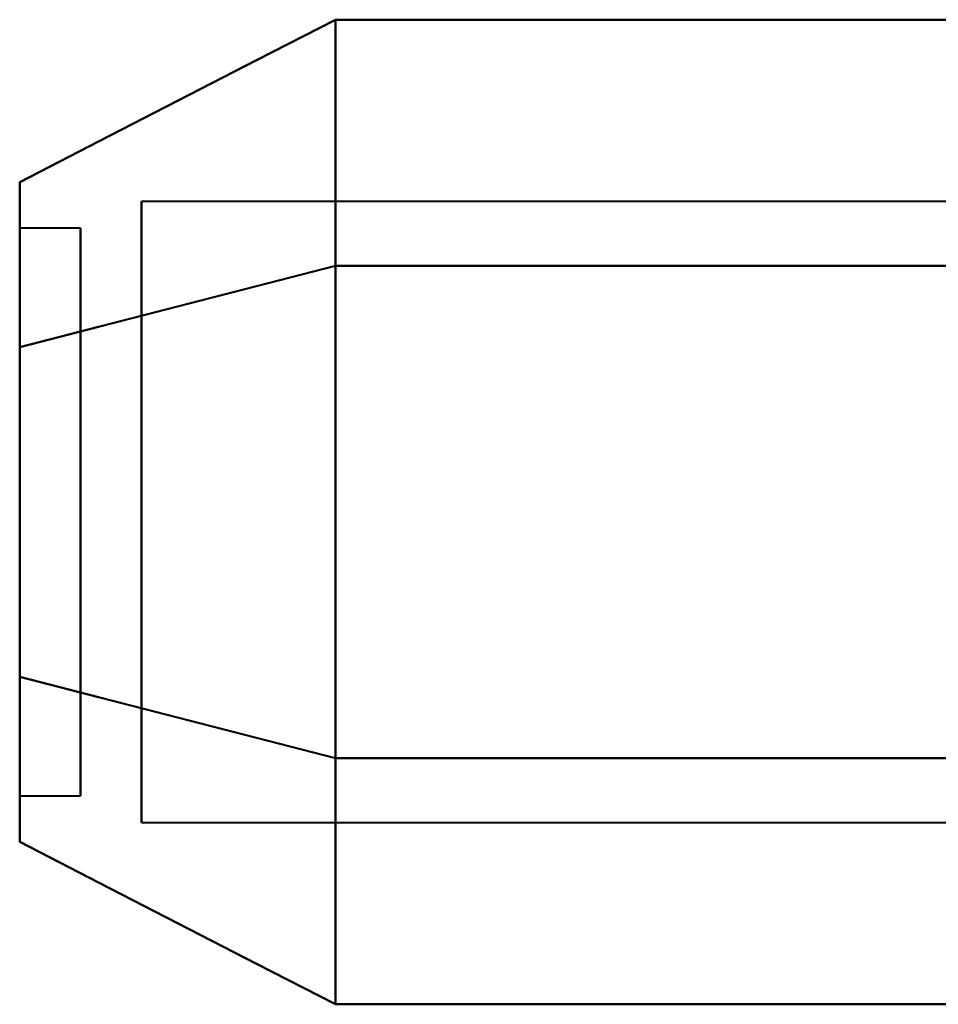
# Model space of a CAD drawing. Header units: millimetres. Extents: x -1483 to 905, y -1392 to 951.
# Tile 86 of 105: x 723.61 to 731.16, y -414.54 to -406.46. Entities that reach past the tile are written whole.
import ezdxf

# ---------------------------------------------------------------- set-up
doc = ezdxf.new("R2010")
doc.units = ezdxf.units.MM
doc.layers.add('G-IMPT', color=8, linetype='Continuous', lineweight=40)

# ---------------------------------------------------------------- blocks, each defined once
blk = doc.blocks.new('NEXA 2000 CALQUES_dwg-762145-Niveau de réf_')
at = {"layer": 'G-IMPT'}
for p, q in [((736.5, -375.0018), (724.6111, -375.0018)), ((736.5, -375.0018), (724.6111, -375.0018)), ((736.5, -375.0018), (724.6111, -375.0018)), ((736.5, -375.0018), (724.6111, -375.0018)), ((724.6111, -375.0018), (724.6111, -378.8241)), ((724.6111, -378.8241), (724.6111, -375.0018)), ((724.6111, -375.0018), (724.6111, -380.0982)), ((724.6111, -375.0018), (724.6111, -380.0982)), ((724.6111, -380.0982), (724.6111, -375.0018)), ((724.6111, -380.0982), (724.6111, -375.0018)), ((724.6111, -375.0018), (724.6111, -378.8241)), ((724.6111, -378.8241), (724.6111, -375.0018)), ((724.6111, -378.8241), (724.6111, -375.0018)), ((724.6111, -375.0018), (724.6111, -378.8241)), ((724.1111, -375.2199), (723.6111, -375.2199)), ((724.1111, -375.2199), (723.6111, -375.2199)), ((724.1111, -375.2199), (723.6111, -375.2199)), ((724.1111, -375.2199), (723.6111, -375.2199)), ((723.6111, -375.2199), (723.6111, -379.6739)), ((723.6111, -375.2199), (723.6111, -379.4418)), ((723.6111, -375.2199), (723.6111, -379.6739)), ((723.6111, -375.2199), (723.6111, -379.6739)), ((723.6111, -379.6739), (723.6111, -375.2199)), ((723.6111, -379.4418), (723.6111, -375.2199)), ((723.6111, -379.6739), (723.6111, -375.2199)), ((723.6111, -379.6739), (723.6111, -375.2199)), ((724.1111, -375.2199), (724.1111, -379.6739)), ((724.1111, -375.2199), (724.1111, -379.4418)), ((724.1111, -375.2199), (724.1111, -379.6739)), ((724.1111, -375.2199), (724.1111, -379.6739)), ((724.1111, -379.6739), (724.1111, -375.2199)), ((724.1111, -379.4418), (724.1111, -375.2199)), ((724.1111, -379.6739), (724.1111, -375.2199)), ((724.1111, -379.6739), (724.1111, -375.2199)), ((723.6111, -375.4261), (723.6111, -379.8801)), ((723.6111, -375.4261), (723.6111, -379.8801)), ((723.6111, -375.4261), (723.6111, -379.8801)), ((723.6111, -379.8801), (723.6111, -375.4261)), ((723.6111, -379.8801), (723.6111, -375.4261)), ((723.6111, -379.8801), (723.6111, -375.4261)), ((724.1111, -375.4261), (724.1111, -379.8801)), ((724.1111, -375.4261), (724.1111, -379.8801)), ((724.1111, -375.4261), (724.1111, -379.8801)), ((724.1111, -379.8801), (724.1111, -375.4261)), ((724.1111, -379.8801), (724.1111, -375.4261)), ((724.1111, -379.8801), (724.1111, -375.4261)), ((723.6111, -375.6582), (723.6111, -379.8801)), ((723.6111, -379.8801), (723.6111, -375.6582)), ((724.1111, -375.6582), (724.1111, -379.8801)), ((724.1111, -379.8801), (724.1111, -375.6582)), ((724.6111, -376.2759), (724.6111, -380.0982)), ((724.6111, -380.0982), (724.6111, -376.2759)), ((724.6111, -376.2759), (724.6111, -380.0982)), ((724.6111, -380.0982), (724.6111, -376.2759)), ((724.6111, -380.0982), (724.6111, -376.2759)), ((724.6111, -376.2759), (724.6111, -380.0982)), ((723.6111, -379.8801), (724.1111, -379.8801)), ((723.6111, -379.8801), (724.1111, -379.8801)), ((723.6111, -379.8801), (724.1111, -379.8801)), ((723.6111, -379.8801), (724.1111, -379.8801)), ((724.6111, -380.0982), (736.5, -380.0982)), ((724.6111, -380.0982), (736.5, -380.0982)), ((724.6111, -380.0982), (736.5, -380.0982)), ((724.6111, -380.0982), (736.5, -380.0982))]:
    blk.add_line(p, q, dxfattribs=at)
at = {"layer": 'G-IMPT', "flags": 128}
for points in [[(726.2043, -373.5085), (725.556, -373.8417), (724.9077, -374.1748), (724.2594, -374.5079), (723.6111, -374.841)], [(723.6111, -374.841), (724.2594, -374.5079), (724.9077, -374.1748), (725.556, -373.8417), (726.2043, -373.5085)], [(726.2043, -373.5085), (725.556, -373.8417), (724.9077, -374.1748), (724.2594, -374.5079), (723.6111, -374.841)], [(723.6111, -374.841), (724.2594, -374.5079), (724.9077, -374.1748), (725.556, -373.8417), (726.2043, -373.5085)], [(726.2043, -373.5085), (725.556, -373.8417), (724.9077, -374.1748), (724.2594, -374.5079), (723.6111, -374.841)], [(723.6111, -374.841), (724.2594, -374.5079), (724.9077, -374.1748), (725.556, -373.8417), (726.2043, -373.5085)], [(726.2043, -373.5085), (725.556, -373.8417), (724.9077, -374.1748), (724.2594, -374.5079), (723.6111, -374.841)], [(723.6111, -374.841), (724.2594, -374.5079), (724.9077, -374.1748), (725.556, -373.8417), (726.2043, -373.5085)], [(726.2043, -375.5293), (726.2043, -375.0241), (726.2043, -374.5189), (726.2043, -374.0137), (726.2043, -373.5085)], [(726.2043, -373.5085), (726.2043, -374.0137), (726.2043, -374.5189), (726.2043, -375.0241), (726.2043, -375.5293)], [(726.2043, -375.5293), (726.2043, -375.0241), (726.2043, -374.5189), (726.2043, -374.0137), (726.2043, -373.5085)], [(726.2043, -373.5085), (726.2043, -374.0137), (726.2043, -374.5189), (726.2043, -375.0241), (726.2043, -375.5293)], [(726.2043, -375.5293), (726.2043, -375.0241), (726.2043, -374.5189), (726.2043, -374.0137), (726.2043, -373.5085)], [(726.2043, -373.5085), (726.2043, -374.0137), (726.2043, -374.5189), (726.2043, -375.0241), (726.2043, -375.5293)], [(726.2043, -375.5293), (726.2043, -375.0241), (726.2043, -374.5189), (726.2043, -374.0137), (726.2043, -373.5085)], [(726.2043, -373.5085), (726.2043, -374.0137), (726.2043, -374.5189), (726.2043, -375.0241), (726.2043, -375.5293)], [(726.2043, -373.5085), (726.2043, -374.0137), (726.2043, -374.5189), (726.2043, -375.0241), (726.2043, -375.5293)], [(736.2043, -373.5085), (733.7043, -373.5085), (731.2043, -373.5085), (728.7043, -373.5085), (726.2043, -373.5085)], [(726.2043, -375.5293), (726.2043, -375.0241), (726.2043, -374.5189), (726.2043, -374.0137), (726.2043, -373.5085)], [(726.2043, -373.5085), (728.7043, -373.5085), (731.2043, -373.5085), (733.7043, -373.5085), (736.2043, -373.5085)], [(726.2043, -373.5085), (726.2043, -374.0137), (726.2043, -374.5189), (726.2043, -375.0241), (726.2043, -375.5293)], [(736.2043, -373.5085), (733.7043, -373.5085), (731.2043, -373.5085), (728.7043, -373.5085), (726.2043, -373.5085)], [(726.2043, -375.5293), (726.2043, -375.0241), (726.2043, -374.5189), (726.2043, -374.0137), (726.2043, -373.5085)], [(726.2043, -373.5085), (728.7043, -373.5085), (731.2043, -373.5085), (733.7043, -373.5085), (736.2043, -373.5085)], [(726.2043, -373.5085), (726.2043, -374.0137), (726.2043, -374.5189), (726.2043, -375.0241), (726.2043, -375.5293)], [(736.2043, -373.5085), (733.7043, -373.5085), (731.2043, -373.5085), (728.7043, -373.5085), (726.2043, -373.5085)], [(726.2043, -375.5293), (726.2043, -375.0241), (726.2043, -374.5189), (726.2043, -374.0137), (726.2043, -373.5085)], [(726.2043, -373.5085), (728.7043, -373.5085), (731.2043, -373.5085), (733.7043, -373.5085), (736.2043, -373.5085)], [(726.2043, -373.5085), (726.2043, -374.0137), (726.2043, -374.5189), (726.2043, -375.0241), (726.2043, -375.5293)], [(736.2043, -373.5085), (733.7043, -373.5085), (731.2043, -373.5085), (728.7043, -373.5085), (726.2043, -373.5085)], [(726.2043, -375.5293), (726.2043, -375.0241), (726.2043, -374.5189), (726.2043, -374.0137), (726.2043, -373.5085)], [(726.2043, -373.5085), (728.7043, -373.5085), (731.2043, -373.5085), (733.7043, -373.5085), (736.2043, -373.5085)], [(726.2043, -375.5293), (725.556, -375.6958), (724.9077, -375.8624), (724.2594, -376.0289), (723.6111, -376.1955)], [(723.6111, -376.1955), (724.2594, -376.0289), (724.9077, -375.8624), (725.556, -375.6958), (726.2043, -375.5293)], [(726.2043, -375.5293), (725.556, -375.6958), (724.9077, -375.8624), (724.2594, -376.0289), (723.6111, -376.1955)], [(723.6111, -376.1955), (724.2594, -376.0289), (724.9077, -375.8624), (725.556, -375.6958), (726.2043, -375.5293)], [(726.2043, -375.5293), (725.556, -375.6958), (724.9077, -375.8624), (724.2594, -376.0289), (723.6111, -376.1955)], [(723.6111, -376.1955), (724.2594, -376.0289), (724.9077, -375.8624), (725.556, -375.6958), (726.2043, -375.5293)], [(726.2043, -375.5293), (725.556, -375.6958), (724.9077, -375.8624), (724.2594, -376.0289), (723.6111, -376.1955)], [(723.6111, -376.1955), (724.2594, -376.0289), (724.9077, -375.8624), (725.556, -375.6958), (726.2043, -375.5293)], [(726.2043, -375.5293), (725.556, -375.6958), (724.9077, -375.8624), (724.2594, -376.0289), (723.6111, -376.1955)], [(723.6111, -376.1955), (724.2594, -376.0289), (724.9077, -375.8624), (725.556, -375.6958), (726.2043, -375.5293)], [(726.2043, -375.5293), (725.556, -375.6958), (724.9077, -375.8624), (724.2594, -376.0289), (723.6111, -376.1955)], [(723.6111, -376.1955), (724.2594, -376.0289), (724.9077, -375.8624), (725.556, -375.6958), (726.2043, -375.5293)], [(726.2043, -375.5293), (725.556, -375.6958), (724.9077, -375.8624), (724.2594, -376.0289), (723.6111, -376.1955)], [(723.6111, -376.1955), (724.2594, -376.0289), (724.9077, -375.8624), (725.556, -375.6958), (726.2043, -375.5293)], [(726.2043, -375.5293), (725.556, -375.6958), (724.9077, -375.8624), (724.2594, -376.0289), (723.6111, -376.1955)], [(723.6111, -376.1955), (724.2594, -376.0289), (724.9077, -375.8624), (725.556, -375.6958), (726.2043, -375.5293)], [(726.2043, -379.5707), (726.2043, -378.5604), (726.2043, -377.55), (726.2043, -376.5396), (726.2043, -375.5293)], [(726.2043, -375.5293), (726.2043, -376.5396), (726.2043, -377.55), (726.2043, -378.5604), (726.2043, -379.5707)], [(726.2043, -379.5707), (726.2043, -378.5604), (726.2043, -377.55), (726.2043, -376.5396), (726.2043, -375.5293)], [(726.2043, -375.5293), (726.2043, -376.5396), (726.2043, -377.55), (726.2043, -378.5604), (726.2043, -379.5707)], [(726.2043, -379.5707), (726.2043, -378.5604), (726.2043, -377.55), (726.2043, -376.5396), (726.2043, -375.5293)], [(726.2043, -375.5293), (726.2043, -376.5396), (726.2043, -377.55), (726.2043, -378.5604), (726.2043, -379.5707)], [(726.2043, -379.5707), (726.2043, -378.5604), (726.2043, -377.55), (726.2043, -376.5396), (726.2043, -375.5293)], [(726.2043, -375.5293), (726.2043, -376.5396), (726.2043, -377.55), (726.2043, -378.5604), (726.2043, -379.5707)], [(726.2043, -375.5293), (726.2043, -376.5396), (726.2043, -377.55), (726.2043, -378.5604), (726.2043, -379.5707)], [(736.2043, -375.5293), (733.7043, -375.5293), (731.2043, -375.5293), (728.7043, -375.5293), (726.2043, -375.5293)], [(726.2043, -375.5293), (728.7043, -375.5293), (731.2043, -375.5293), (733.7043, -375.5293), (736.2043, -375.5293)], [(736.2043, -375.5293), (733.7043, -375.5293), (731.2043, -375.5293), (728.7043, -375.5293), (726.2043, -375.5293)], [(726.2043, -379.5707), (726.2043, -378.5604), (726.2043, -377.55), (726.2043, -376.5396), (726.2043, -375.5293)], [(726.2043, -375.5293), (728.7043, -375.5293), (731.2043, -375.5293), (733.7043, -375.5293), (736.2043, -375.5293)], [(726.2043, -375.5293), (726.2043, -376.5396), (726.2043, -377.55), (726.2043, -378.5604), (726.2043, -379.5707)], [(736.2043, -375.5293), (733.7043, -375.5293), (731.2043, -375.5293), (728.7043, -375.5293), (726.2043, -375.5293)], [(726.2043, -375.5293), (728.7043, -375.5293), (731.2043, -375.5293), (733.7043, -375.5293), (736.2043, -375.5293)], [(736.2043, -375.5293), (733.7043, -375.5293), (731.2043, -375.5293), (728.7043, -375.5293), (726.2043, -375.5293)], [(726.2043, -379.5707), (726.2043, -378.5604), (726.2043, -377.55), (726.2043, -376.5396), (726.2043, -375.5293)], [(726.2043, -375.5293), (728.7043, -375.5293), (731.2043, -375.5293), (733.7043, -375.5293), (736.2043, -375.5293)], [(726.2043, -375.5293), (726.2043, -376.5396), (726.2043, -377.55), (726.2043, -378.5604), (726.2043, -379.5707)], [(736.2043, -375.5293), (733.7043, -375.5293), (731.2043, -375.5293), (728.7043, -375.5293), (726.2043, -375.5293)], [(726.2043, -375.5293), (728.7043, -375.5293), (731.2043, -375.5293), (733.7043, -375.5293), (736.2043, -375.5293)], [(736.2043, -375.5293), (733.7043, -375.5293), (731.2043, -375.5293), (728.7043, -375.5293), (726.2043, -375.5293)], [(726.2043, -379.5707), (726.2043, -378.5604), (726.2043, -377.55), (726.2043, -376.5396), (726.2043, -375.5293)], [(726.2043, -375.5293), (728.7043, -375.5293), (731.2043, -375.5293), (733.7043, -375.5293), (736.2043, -375.5293)], [(726.2043, -375.5293), (726.2043, -376.5396), (726.2043, -377.55), (726.2043, -378.5604), (726.2043, -379.5707)], [(736.2043, -375.5293), (733.7043, -375.5293), (731.2043, -375.5293), (728.7043, -375.5293), (726.2043, -375.5293)], [(726.2043, -375.5293), (728.7043, -375.5293), (731.2043, -375.5293), (733.7043, -375.5293), (736.2043, -375.5293)], [(736.2043, -375.5293), (733.7043, -375.5293), (731.2043, -375.5293), (728.7043, -375.5293), (726.2043, -375.5293)], [(726.2043, -379.5707), (726.2043, -378.5604), (726.2043, -377.55), (726.2043, -376.5396), (726.2043, -375.5293)], [(726.2043, -375.5293), (728.7043, -375.5293), (731.2043, -375.5293), (733.7043, -375.5293), (736.2043, -375.5293)], [(723.6111, -378.9045), (724.2594, -379.0711), (724.9077, -379.2376), (725.556, -379.4042), (726.2043, -379.5707)], [(726.2043, -379.5707), (725.556, -379.4042), (724.9077, -379.2376), (724.2594, -379.0711), (723.6111, -378.9045)], [(723.6111, -378.9045), (724.2594, -379.0711), (724.9077, -379.2376), (725.556, -379.4042), (726.2043, -379.5707)], [(726.2043, -379.5707), (725.556, -379.4042), (724.9077, -379.2376), (724.2594, -379.0711), (723.6111, -378.9045)], [(723.6111, -378.9045), (724.2594, -379.0711), (724.9077, -379.2376), (725.556, -379.4042), (726.2043, -379.5707)], [(726.2043, -379.5707), (725.556, -379.4042), (724.9077, -379.2376), (724.2594, -379.0711), (723.6111, -378.9045)], [(723.6111, -378.9045), (724.2594, -379.0711), (724.9077, -379.2376), (725.556, -379.4042), (726.2043, -379.5707)], [(726.2043, -379.5707), (725.556, -379.4042), (724.9077, -379.2376), (724.2594, -379.0711), (723.6111, -378.9045)], [(723.6111, -378.9045), (724.2594, -379.0711), (724.9077, -379.2376), (725.556, -379.4042), (726.2043, -379.5707)], [(726.2043, -379.5707), (725.556, -379.4042), (724.9077, -379.2376), (724.2594, -379.0711), (723.6111, -378.9045)], [(723.6111, -378.9045), (724.2594, -379.0711), (724.9077, -379.2376), (725.556, -379.4042), (726.2043, -379.5707)], [(726.2043, -379.5707), (725.556, -379.4042), (724.9077, -379.2376), (724.2594, -379.0711), (723.6111, -378.9045)], [(723.6111, -378.9045), (724.2594, -379.0711), (724.9077, -379.2376), (725.556, -379.4042), (726.2043, -379.5707)], [(726.2043, -379.5707), (725.556, -379.4042), (724.9077, -379.2376), (724.2594, -379.0711), (723.6111, -378.9045)], [(723.6111, -378.9045), (724.2594, -379.0711), (724.9077, -379.2376), (725.556, -379.4042), (726.2043, -379.5707)], [(726.2043, -379.5707), (725.556, -379.4042), (724.9077, -379.2376), (724.2594, -379.0711), (723.6111, -378.9045)], [(726.2043, -379.5707), (726.2043, -380.0759), (726.2043, -380.5811), (726.2043, -381.0863), (726.2043, -381.5915)], [(726.2043, -381.5915), (726.2043, -381.0863), (726.2043, -380.5811), (726.2043, -380.0759), (726.2043, -379.5707)], [(726.2043, -379.5707), (726.2043, -380.0759), (726.2043, -380.5811), (726.2043, -381.0863), (726.2043, -381.5915)], [(726.2043, -381.5915), (726.2043, -381.0863), (726.2043, -380.5811), (726.2043, -380.0759), (726.2043, -379.5707)], [(726.2043, -379.5707), (726.2043, -380.0759), (726.2043, -380.5811), (726.2043, -381.0863), (726.2043, -381.5915)], [(726.2043, -381.5915), (726.2043, -381.0863), (726.2043, -380.5811), (726.2043, -380.0759), (726.2043, -379.5707)], [(726.2043, -379.5707), (726.2043, -380.0759), (726.2043, -380.5811), (726.2043, -381.0863), (726.2043, -381.5915)], [(726.2043, -381.5915), (726.2043, -381.0863), (726.2043, -380.5811), (726.2043, -380.0759), (726.2043, -379.5707)], [(726.2043, -379.5707), (728.7043, -379.5707), (731.2043, -379.5707), (733.7043, -379.5707), (736.2043, -379.5707)], [(736.2043, -379.5707), (733.7043, -379.5707), (731.2043, -379.5707), (728.7043, -379.5707), (726.2043, -379.5707)], [(726.2043, -381.5915), (726.2043, -381.0863), (726.2043, -380.5811), (726.2043, -380.0759), (726.2043, -379.5707)], [(726.2043, -379.5707), (728.7043, -379.5707), (731.2043, -379.5707), (733.7043, -379.5707), (736.2043, -379.5707)], [(726.2043, -379.5707), (726.2043, -380.0759), (726.2043, -380.5811), (726.2043, -381.0863), (726.2043, -381.5915)], [(736.2043, -379.5707), (733.7043, -379.5707), (731.2043, -379.5707), (728.7043, -379.5707), (726.2043, -379.5707)], [(726.2043, -381.5915), (726.2043, -381.0863), (726.2043, -380.5811), (726.2043, -380.0759), (726.2043, -379.5707)], [(726.2043, -379.5707), (728.7043, -379.5707), (731.2043, -379.5707), (733.7043, -379.5707), (736.2043, -379.5707)], [(726.2043, -379.5707), (726.2043, -380.0759), (726.2043, -380.5811), (726.2043, -381.0863), (726.2043, -381.5915)], [(736.2043, -379.5707), (733.7043, -379.5707), (731.2043, -379.5707), (728.7043, -379.5707), (726.2043, -379.5707)], [(726.2043, -379.5707), (728.7043, -379.5707), (731.2043, -379.5707), (733.7043, -379.5707), (736.2043, -379.5707)], [(736.2043, -379.5707), (733.7043, -379.5707), (731.2043, -379.5707), (728.7043, -379.5707), (726.2043, -379.5707)], [(726.2043, -379.5707), (728.7043, -379.5707), (731.2043, -379.5707), (733.7043, -379.5707), (736.2043, -379.5707)], [(736.2043, -379.5707), (733.7043, -379.5707), (731.2043, -379.5707), (728.7043, -379.5707), (726.2043, -379.5707)], [(726.2043, -381.5915), (726.2043, -381.0863), (726.2043, -380.5811), (726.2043, -380.0759), (726.2043, -379.5707)], [(726.2043, -379.5707), (728.7043, -379.5707), (731.2043, -379.5707), (733.7043, -379.5707), (736.2043, -379.5707)], [(726.2043, -379.5707), (726.2043, -380.0759), (726.2043, -380.5811), (726.2043, -381.0863), (726.2043, -381.5915)], [(736.2043, -379.5707), (733.7043, -379.5707), (731.2043, -379.5707), (728.7043, -379.5707), (726.2043, -379.5707)], [(726.2043, -379.5707), (728.7043, -379.5707), (731.2043, -379.5707), (733.7043, -379.5707), (736.2043, -379.5707)], [(736.2043, -379.5707), (733.7043, -379.5707), (731.2043, -379.5707), (728.7043, -379.5707), (726.2043, -379.5707)], [(726.2043, -381.5915), (726.2043, -381.0863), (726.2043, -380.5811), (726.2043, -380.0759), (726.2043, -379.5707)], [(726.2043, -379.5707), (728.7043, -379.5707), (731.2043, -379.5707), (733.7043, -379.5707), (736.2043, -379.5707)], [(726.2043, -379.5707), (726.2043, -380.0759), (726.2043, -380.5811), (726.2043, -381.0863), (726.2043, -381.5915)], [(736.2043, -379.5707), (733.7043, -379.5707), (731.2043, -379.5707), (728.7043, -379.5707), (726.2043, -379.5707)], [(726.2043, -381.5915), (725.556, -381.2583), (724.9077, -380.9252), (724.2594, -380.5921), (723.6111, -380.259)], [(723.6111, -380.259), (724.2594, -380.5921), (724.9077, -380.9252), (725.556, -381.2583), (726.2043, -381.5915)], [(726.2043, -381.5915), (725.556, -381.2583), (724.9077, -380.9252), (724.2594, -380.5921), (723.6111, -380.259)], [(723.6111, -380.259), (724.2594, -380.5921), (724.9077, -380.9252), (725.556, -381.2583), (726.2043, -381.5915)], [(726.2043, -381.5915), (725.556, -381.2583), (724.9077, -380.9252), (724.2594, -380.5921), (723.6111, -380.259)], [(723.6111, -380.259), (724.2594, -380.5921), (724.9077, -380.9252), (725.556, -381.2583), (726.2043, -381.5915)], [(726.2043, -381.5915), (725.556, -381.2583), (724.9077, -380.9252), (724.2594, -380.5921), (723.6111, -380.259)], [(723.6111, -380.259), (724.2594, -380.5921), (724.9077, -380.9252), (725.556, -381.2583), (726.2043, -381.5915)], [(736.2043, -381.5915), (733.7043, -381.5915), (731.2043, -381.5915), (728.7043, -381.5915), (726.2043, -381.5915)], [(726.2043, -381.5915), (728.7043, -381.5915), (731.2043, -381.5915), (733.7043, -381.5915), (736.2043, -381.5915)], [(736.2043, -381.5915), (733.7043, -381.5915), (731.2043, -381.5915), (728.7043, -381.5915), (726.2043, -381.5915)], [(726.2043, -381.5915), (728.7043, -381.5915), (731.2043, -381.5915), (733.7043, -381.5915), (736.2043, -381.5915)], [(736.2043, -381.5915), (733.7043, -381.5915), (731.2043, -381.5915), (728.7043, -381.5915), (726.2043, -381.5915)], [(726.2043, -381.5915), (728.7043, -381.5915), (731.2043, -381.5915), (733.7043, -381.5915), (736.2043, -381.5915)], [(736.2043, -381.5915), (733.7043, -381.5915), (731.2043, -381.5915), (728.7043, -381.5915), (726.2043, -381.5915)], [(726.2043, -381.5915), (728.7043, -381.5915), (731.2043, -381.5915), (733.7043, -381.5915), (736.2043, -381.5915)]]:
    blk.add_lwpolyline(points, dxfattribs=at)
at = {"layer": 'G-IMPT'}
for points in [[(723.6111, -376.1955), (723.6111, -375.8116), (723.6111, -375.184), (723.6111, -374.8908), (723.6111, -374.841)], [(723.6111, -374.841), (723.6111, -374.8907), (723.6111, -375.1837), (723.6111, -375.8114), (723.6111, -376.1955)], [(723.6111, -376.1955), (723.6111, -375.8116), (723.6111, -375.184), (723.6111, -374.8908), (723.6111, -374.841)], [(723.6111, -374.841), (723.6111, -374.8907), (723.6111, -375.1837), (723.6111, -375.8114), (723.6111, -376.1955)], [(723.6111, -376.1955), (723.6111, -375.8116), (723.6111, -375.184), (723.6111, -374.8908), (723.6111, -374.841)], [(723.6111, -374.841), (723.6111, -374.8907), (723.6111, -375.1837), (723.6111, -375.8114), (723.6111, -376.1955)], [(723.6111, -376.1955), (723.6111, -375.8116), (723.6111, -375.184), (723.6111, -374.8908), (723.6111, -374.841)], [(723.6111, -374.841), (723.6111, -374.8907), (723.6111, -375.1837), (723.6111, -375.8114), (723.6111, -376.1955)], [(723.6111, -374.841), (723.6111, -374.8874), (723.6111, -375.1831), (723.6111, -375.8169), (723.6111, -376.1955)], [(723.6111, -376.1955), (723.6111, -375.8167), (723.6111, -375.1828), (723.6111, -374.8873), (723.6111, -374.841)], [(723.6111, -374.841), (723.6111, -374.8874), (723.6111, -375.1831), (723.6111, -375.8169), (723.6111, -376.1955)], [(723.6111, -376.1955), (723.6111, -375.8167), (723.6111, -375.1828), (723.6111, -374.8873), (723.6111, -374.841)], [(723.6111, -374.841), (723.6111, -374.8874), (723.6111, -375.1831), (723.6111, -375.8169), (723.6111, -376.1955)], [(723.6111, -376.1955), (723.6111, -375.8167), (723.6111, -375.1828), (723.6111, -374.8873), (723.6111, -374.841)], [(723.6111, -374.841), (723.6111, -374.8874), (723.6111, -375.1831), (723.6111, -375.8169), (723.6111, -376.1955)], [(723.6111, -376.1955), (723.6111, -375.8167), (723.6111, -375.1828), (723.6111, -374.8873), (723.6111, -374.841)], [(723.6111, -376.1955), (723.6111, -376.6291), (723.6111, -377.5497), (723.6111, -378.4706), (723.6111, -378.9045)], [(723.6111, -378.9045), (723.6111, -378.4709), (723.6111, -377.5503), (723.6111, -376.6294), (723.6111, -376.1955)], [(723.6111, -376.1955), (723.6111, -376.6291), (723.6111, -377.5497), (723.6111, -378.4706), (723.6111, -378.9045)], [(723.6111, -378.9045), (723.6111, -378.4709), (723.6111, -377.5503), (723.6111, -376.6294), (723.6111, -376.1955)], [(723.6111, -376.1955), (723.6111, -376.6291), (723.6111, -377.5497), (723.6111, -378.4706), (723.6111, -378.9045)], [(723.6111, -378.9045), (723.6111, -378.4709), (723.6111, -377.5503), (723.6111, -376.6294), (723.6111, -376.1955)], [(723.6111, -376.1955), (723.6111, -376.6291), (723.6111, -377.5497), (723.6111, -378.4706), (723.6111, -378.9045)], [(723.6111, -378.9045), (723.6111, -378.4709), (723.6111, -377.5503), (723.6111, -376.6294), (723.6111, -376.1955)], [(723.6111, -376.1955), (723.6111, -376.6207), (723.6111, -377.5503), (723.6111, -378.4796), (723.6111, -378.9045)], [(723.6111, -378.9045), (723.6111, -378.4793), (723.6111, -377.5497), (723.6111, -376.6204), (723.6111, -376.1955)], [(723.6111, -376.1955), (723.6111, -376.6207), (723.6111, -377.5503), (723.6111, -378.4796), (723.6111, -378.9045)], [(723.6111, -378.9045), (723.6111, -378.4793), (723.6111, -377.5497), (723.6111, -376.6204), (723.6111, -376.1955)], [(723.6111, -376.1955), (723.6111, -376.6207), (723.6111, -377.5503), (723.6111, -378.4796), (723.6111, -378.9045)], [(723.6111, -378.9045), (723.6111, -378.4793), (723.6111, -377.5497), (723.6111, -376.6204), (723.6111, -376.1955)], [(723.6111, -376.1955), (723.6111, -376.6207), (723.6111, -377.5503), (723.6111, -378.4796), (723.6111, -378.9045)], [(723.6111, -378.9045), (723.6111, -378.4793), (723.6111, -377.5497), (723.6111, -376.6204), (723.6111, -376.1955)], [(723.6111, -378.9045), (723.6111, -379.2884), (723.6111, -379.916), (723.6111, -380.2092), (723.6111, -380.259)], [(723.6111, -380.259), (723.6111, -380.2093), (723.6111, -379.9163), (723.6111, -379.2886), (723.6111, -378.9045)], [(723.6111, -378.9045), (723.6111, -379.2884), (723.6111, -379.916), (723.6111, -380.2092), (723.6111, -380.259)], [(723.6111, -380.259), (723.6111, -380.2093), (723.6111, -379.9163), (723.6111, -379.2886), (723.6111, -378.9045)], [(723.6111, -378.9045), (723.6111, -379.2884), (723.6111, -379.916), (723.6111, -380.2092), (723.6111, -380.259)], [(723.6111, -380.259), (723.6111, -380.2093), (723.6111, -379.9163), (723.6111, -379.2886), (723.6111, -378.9045)], [(723.6111, -378.9045), (723.6111, -379.2884), (723.6111, -379.916), (723.6111, -380.2092), (723.6111, -380.259)], [(723.6111, -380.259), (723.6111, -380.2093), (723.6111, -379.9163), (723.6111, -379.2886), (723.6111, -378.9045)], [(723.6111, -380.259), (723.6111, -380.2126), (723.6111, -379.9169), (723.6111, -379.2831), (723.6111, -378.9045)], [(723.6111, -378.9045), (723.6111, -379.2833), (723.6111, -379.9172), (723.6111, -380.2127), (723.6111, -380.259)], [(723.6111, -380.259), (723.6111, -380.2126), (723.6111, -379.9169), (723.6111, -379.2831), (723.6111, -378.9045)], [(723.6111, -378.9045), (723.6111, -379.2833), (723.6111, -379.9172), (723.6111, -380.2127), (723.6111, -380.259)], [(723.6111, -380.259), (723.6111, -380.2126), (723.6111, -379.9169), (723.6111, -379.2831), (723.6111, -378.9045)], [(723.6111, -378.9045), (723.6111, -379.2833), (723.6111, -379.9172), (723.6111, -380.2127), (723.6111, -380.259)], [(723.6111, -380.259), (723.6111, -380.2126), (723.6111, -379.9169), (723.6111, -379.2831), (723.6111, -378.9045)], [(723.6111, -378.9045), (723.6111, -379.2833), (723.6111, -379.9172), (723.6111, -380.2127), (723.6111, -380.259)]]:
    blk.add_open_spline(points, degree=3, dxfattribs=at)

msp = doc.modelspace()

# ---------------------------------------------------------------- block references
at = {"layer": 'G-IMPT'}
msp.add_blockref('NEXA 2000 CALQUES_dwg-762145-Niveau de réf_', (0, -32.95), dxfattribs=at)

doc.saveas('drawing.dxf')
